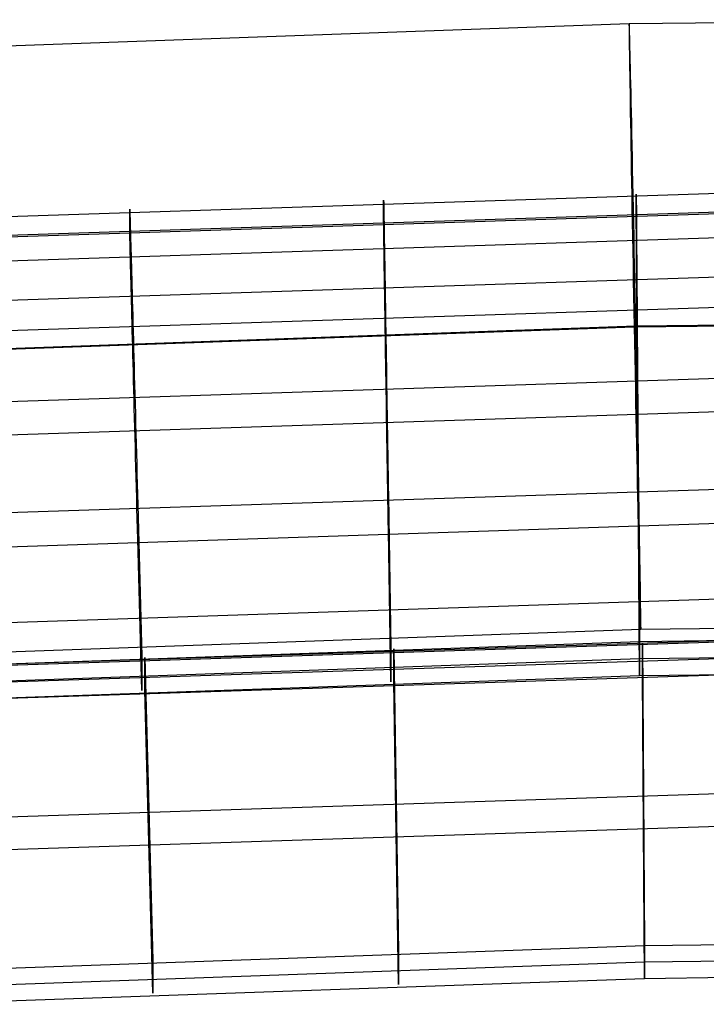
# Model space of a CAD drawing. Extents: x -1634 to -184, y -278 to 263.
# Tile 98 of 242: x -1425 to -1402, y 166 to 198. Entities that reach past the tile are written whole.
import ezdxf

# ---------------------------------------------------------------- set-up
doc = ezdxf.new("R2010")
doc.units = 0
doc.layers.add('PREDEFINITO', color=7, linetype='CONTINUOUS')

msp = doc.modelspace()

# ---------------------------------------------------------------- linework, layer by layer
at = {"layer": 'PREDEFINITO'}
for p, q in [((-1391.838, 198.086, 295.86), (-1404.946, 197.952, 295.894)), ((-1404.946, 197.952, 295.894), (-1431.127, 197.011, 295.964)), ((-1429.805, 191.45, 429.749), (-1400.542, 192.408, 429.727)), ((-1413.052, 192.122, 429.734), (-1413.051, 192.123, 430.075)), ((-1413.052, 191.444, 399.742), (-1413.052, 192.122, 429.734)), ((-1413.051, 192.123, 430.075), (-1413.051, 192.114, 430.417)), ((-1413.051, 192.114, 430.417), (-1413.051, 192.092, 430.757)), ((-1404.714, 192.329, 429.729), (-1404.714, 192.331, 430.071)), ((-1404.714, 192.331, 430.071), (-1404.714, 192.321, 430.412)), ((-1404.714, 191.652, 399.737), (-1404.714, 192.329, 429.729)), ((-1404.714, 192.321, 430.412), (-1404.713, 192.3, 430.753)), ((-1404.713, 192.3, 430.753), (-1404.713, 192.267, 431.093)), ((-1404.713, 192.267, 431.093), (-1404.713, 192.222, 431.431)), ((-1404.713, 192.222, 431.431), (-1404.712, 192.166, 431.768)), ((-1404.712, 192.166, 431.768), (-1404.712, 192.098, 432.103)), ((-1429.777, 190.832, 433.445), (-1400.54, 191.789, 433.423)), ((-1421.432, 191.834, 429.74), (-1421.431, 191.835, 430.082)), ((-1421.432, 191.156, 399.748), (-1421.432, 191.834, 429.74)), ((-1421.431, 191.835, 430.082), (-1421.431, 191.826, 430.423)), ((-1421.431, 191.826, 430.423), (-1421.43, 191.804, 430.764)), ((-1421.43, 191.804, 430.764), (-1421.429, 191.771, 431.104)), ((-1413.051, 192.092, 430.757), (-1413.05, 192.059, 431.097)), ((-1413.05, 192.059, 431.097), (-1413.049, 192.015, 431.436)), ((-1413.049, 192.015, 431.436), (-1413.048, 191.958, 431.773)), ((-1413.048, 191.958, 431.773), (-1413.047, 191.891, 432.107)), ((-1413.047, 191.891, 432.107), (-1413.046, 191.812, 432.439)), ((-1413.046, 191.812, 432.439), (-1413.044, 191.722, 432.769)), ((-1404.712, 192.098, 432.103), (-1404.711, 192.019, 432.435)), ((-1404.711, 192.019, 432.435), (-1404.71, 191.929, 432.764)), ((-1404.71, 191.929, 432.764), (-1404.71, 191.827, 433.09)), ((-1404.71, 191.827, 433.09), (-1404.709, 191.715, 433.412)), ((-1429.805, 190.773, 399.757), (-1400.542, 191.731, 399.735)), ((-1421.429, 191.771, 431.104), (-1421.428, 191.727, 431.442)), ((-1421.428, 191.727, 431.442), (-1421.426, 191.671, 431.779)), ((-1421.426, 191.671, 431.779), (-1421.424, 191.603, 432.114)), ((-1421.424, 191.603, 432.114), (-1421.422, 191.524, 432.446)), ((-1421.422, 191.524, 432.446), (-1421.419, 191.434, 432.775)), ((-1413.044, 191.722, 432.769), (-1413.043, 191.62, 433.095)), ((-1413.043, 191.62, 433.095), (-1413.041, 191.508, 433.417)), ((-1413.041, 191.508, 433.417), (-1413.039, 191.384, 433.735)), ((-1404.714, 191.638, 399.396), (-1404.714, 191.652, 399.737)), ((-1404.714, 191.613, 399.055), (-1404.714, 191.638, 399.396)), ((-1404.713, 191.576, 398.716), (-1404.714, 191.613, 399.055)), ((-1404.713, 191.528, 398.378), (-1404.713, 191.576, 398.716)), ((-1404.713, 191.468, 398.041), (-1404.713, 191.528, 398.378)), ((-1404.712, 191.397, 397.708), (-1404.713, 191.468, 398.041)), ((-1404.709, 191.715, 433.412), (-1404.708, 191.591, 433.731)), ((-1404.708, 191.591, 433.731), (-1404.707, 191.457, 434.045)), ((-1421.431, 191.143, 399.407), (-1421.432, 191.156, 399.748)), ((-1421.431, 191.118, 399.066), (-1421.431, 191.143, 399.407)), ((-1421.419, 191.434, 432.775), (-1421.416, 191.332, 433.101)), ((-1421.416, 191.332, 433.101), (-1421.413, 191.22, 433.424)), ((-1421.413, 191.22, 433.424), (-1421.41, 191.096, 433.742)), ((-1413.051, 191.431, 399.4), (-1413.052, 191.444, 399.742)), ((-1413.051, 191.406, 399.06), (-1413.051, 191.431, 399.4)), ((-1413.051, 191.369, 398.72), (-1413.051, 191.406, 399.06)), ((-1413.05, 191.321, 398.382), (-1413.051, 191.369, 398.72)), ((-1413.049, 191.261, 398.046), (-1413.05, 191.321, 398.382)), ((-1413.048, 191.189, 397.712), (-1413.049, 191.261, 398.046)), ((-1413.047, 191.107, 397.381), (-1413.048, 191.189, 397.712)), ((-1413.039, 191.384, 433.735), (-1413.036, 191.25, 434.049)), ((-1413.036, 191.25, 434.049), (-1413.034, 191.105, 434.358)), ((-1404.712, 191.314, 397.376), (-1404.712, 191.397, 397.708)), ((-1404.711, 191.22, 397.048), (-1404.712, 191.314, 397.376)), ((-1404.71, 191.115, 396.723), (-1404.711, 191.22, 397.048)), ((-1404.707, 191.457, 434.045), (-1404.706, 191.312, 434.354)), ((-1404.706, 191.312, 434.354), (-1404.705, 191.157, 434.658)), ((-1404.705, 191.157, 434.658), (-1404.704, 190.991, 434.956)), ((-1429.777, 189.988, 396.092), (-1400.54, 190.946, 396.071)), ((-1421.43, 191.081, 398.727), (-1421.431, 191.118, 399.066)), ((-1421.429, 191.033, 398.389), (-1421.43, 191.081, 398.727)), ((-1421.428, 190.973, 398.053), (-1421.429, 191.033, 398.389)), ((-1421.426, 190.901, 397.719), (-1421.428, 190.973, 398.053)), ((-1421.424, 190.819, 397.387), (-1421.426, 190.901, 397.719)), ((-1421.422, 190.725, 397.059), (-1421.424, 190.819, 397.387)), ((-1421.41, 191.096, 433.742), (-1421.406, 190.962, 434.056)), ((-1421.406, 190.962, 434.056), (-1421.402, 190.817, 434.365)), ((-1421.402, 190.817, 434.365), (-1421.398, 190.662, 434.669)), ((-1413.046, 191.013, 397.053), (-1413.047, 191.107, 397.381)), ((-1413.044, 190.908, 396.728), (-1413.046, 191.013, 397.053)), ((-1413.043, 190.792, 396.407), (-1413.044, 190.908, 396.728)), ((-1413.034, 191.105, 434.358), (-1413.031, 190.95, 434.663)), ((-1413.031, 190.95, 434.663), (-1413.029, 190.784, 434.961)), ((-1404.71, 190.999, 396.402), (-1404.71, 191.115, 396.723)), ((-1404.709, 190.872, 396.085), (-1404.71, 190.999, 396.402)), ((-1404.708, 190.734, 395.773), (-1404.709, 190.872, 396.085)), ((-1404.704, 190.991, 434.956), (-1404.702, 190.815, 435.249)), ((-1404.702, 190.815, 435.249), (-1404.701, 190.63, 435.536)), ((-1421.419, 190.62, 396.734), (-1421.422, 190.725, 397.059)), ((-1421.416, 190.504, 396.413), (-1421.419, 190.62, 396.734)), ((-1421.413, 190.377, 396.096), (-1421.416, 190.504, 396.413)), ((-1421.398, 190.662, 434.669), (-1421.393, 190.496, 434.968)), ((-1421.393, 190.496, 434.968), (-1421.388, 190.321, 435.26)), ((-1413.041, 190.665, 396.09), (-1413.043, 190.792, 396.407)), ((-1413.039, 190.527, 395.777), (-1413.041, 190.665, 396.09)), ((-1413.036, 190.379, 395.47), (-1413.039, 190.527, 395.777)), ((-1413.029, 190.784, 434.961), (-1413.026, 190.608, 435.254)), ((-1413.026, 190.608, 435.254), (-1413.023, 190.422, 435.54)), ((-1404.707, 190.586, 395.465), (-1404.708, 190.734, 395.773)), ((-1404.706, 190.427, 395.163), (-1404.707, 190.586, 395.465)), ((-1404.701, 190.63, 435.536), (-1404.7, 190.434, 435.816)), ((-1421.41, 190.239, 395.784), (-1421.413, 190.377, 396.096)), ((-1421.406, 190.091, 395.476), (-1421.41, 190.239, 395.784)), ((-1421.388, 190.321, 435.26), (-1421.383, 190.135, 435.547)), ((-1413.034, 190.22, 395.167), (-1413.036, 190.379, 395.47)), ((-1413.031, 190.051, 394.871), (-1413.034, 190.22, 395.167)), ((-1413.023, 190.422, 435.54), (-1413.02, 190.227, 435.82)), ((-1413.02, 190.227, 435.82), (-1413.016, 190.022, 436.094)), ((-1404.705, 190.258, 394.866), (-1404.706, 190.427, 395.163)), ((-1404.704, 190.079, 394.575), (-1404.705, 190.258, 394.866)), ((-1404.7, 190.434, 435.816), (-1404.698, 190.23, 436.089)), ((-1404.698, 190.23, 436.089), (-1404.697, 190.016, 436.355)), ((-1421.402, 189.932, 395.174), (-1421.406, 190.091, 395.476)), ((-1421.398, 189.763, 394.877), (-1421.402, 189.932, 395.174)), ((-1421.383, 190.135, 435.547), (-1421.378, 189.94, 435.827)), ((-1421.378, 189.94, 435.827), (-1421.372, 189.735, 436.1)), ((-1413.029, 189.872, 394.58), (-1413.031, 190.051, 394.871)), ((-1413.026, 189.683, 394.296), (-1413.029, 189.872, 394.58)), ((-1413.016, 190.022, 436.094), (-1413.013, 189.808, 436.36)), ((-1404.702, 189.89, 394.291), (-1404.704, 190.079, 394.575)), ((-1404.701, 189.692, 394.013), (-1404.702, 189.89, 394.291)), ((-1404.697, 190.016, 436.355), (-1404.695, 189.793, 436.614)), ((-1429.691, 188.684, 436.884), (-1400.533, 189.64, 436.863)), ((-1421.393, 189.584, 394.586), (-1421.398, 189.763, 394.877)), ((-1421.388, 189.396, 394.302), (-1421.393, 189.584, 394.586)), ((-1421.372, 189.735, 436.1), (-1421.366, 189.521, 436.366)), ((-1421.366, 189.521, 436.366), (-1421.36, 189.298, 436.625)), ((-1413.023, 189.485, 394.018), (-1413.026, 189.683, 394.296)), ((-1413.013, 189.808, 436.36), (-1413.009, 189.585, 436.618)), ((-1413.009, 189.585, 436.618), (-1413.006, 189.354, 436.869)), ((-1404.7, 189.484, 393.742), (-1404.701, 189.692, 394.013)), ((-1404.695, 189.793, 436.614), (-1404.693, 189.561, 436.864)), ((-1404.693, 189.561, 436.864), (-1404.692, 189.321, 437.107)), ((-1421.383, 189.197, 394.024), (-1421.388, 189.396, 394.302)), ((-1421.378, 188.99, 393.753), (-1421.383, 189.197, 394.024)), ((-1421.36, 189.298, 436.625), (-1421.354, 189.066, 436.876)), ((-1413.02, 189.277, 393.747), (-1413.023, 189.485, 394.018)), ((-1413.016, 189.06, 393.483), (-1413.02, 189.277, 393.747)), ((-1413.006, 189.354, 436.869), (-1413.002, 189.114, 437.112)), ((-1404.698, 189.267, 393.478), (-1404.7, 189.484, 393.742)), ((-1404.697, 189.042, 393.222), (-1404.698, 189.267, 393.478)), ((-1404.692, 189.321, 437.107), (-1404.69, 189.073, 437.342)), ((-1421.372, 188.773, 393.49), (-1421.378, 188.99, 393.753)), ((-1421.354, 189.066, 436.876), (-1421.348, 188.826, 437.118)), ((-1413.013, 188.834, 393.227), (-1413.016, 189.06, 393.483)), ((-1413.002, 189.114, 437.112), (-1412.998, 188.866, 437.346)), ((-1412.998, 188.866, 437.346), (-1412.994, 188.609, 437.572)), ((-1404.695, 188.807, 392.974), (-1404.697, 189.042, 393.222)), ((-1404.69, 189.073, 437.342), (-1404.688, 188.816, 437.567)), ((-1429.691, 187.688, 392.753), (-1400.533, 188.644, 392.732)), ((-1421.366, 188.547, 393.233), (-1421.372, 188.773, 393.49)), ((-1421.36, 188.313, 392.985), (-1421.366, 188.547, 393.233)), ((-1421.348, 188.826, 437.118), (-1421.341, 188.578, 437.353)), ((-1421.341, 188.578, 437.353), (-1421.334, 188.322, 437.579)), ((-1413.009, 188.6, 392.979), (-1413.013, 188.834, 393.227)), ((-1413.006, 188.357, 392.739), (-1413.009, 188.6, 392.979)), ((-1412.994, 188.609, 437.572), (-1412.99, 188.346, 437.789)), ((-1404.693, 188.564, 392.734), (-1404.695, 188.807, 392.974)), ((-1404.692, 188.314, 392.502), (-1404.693, 188.564, 392.734)), ((-1404.688, 188.816, 437.567), (-1404.686, 188.553, 437.784)), ((-1404.686, 188.553, 437.784), (-1404.684, 188.282, 437.992)), ((-1421.354, 188.07, 392.745), (-1421.36, 188.313, 392.985)), ((-1421.334, 188.322, 437.579), (-1421.327, 188.059, 437.796)), ((-1413.002, 188.107, 392.507), (-1413.006, 188.357, 392.739)), ((-1412.99, 188.346, 437.789), (-1412.985, 188.075, 437.997)), ((-1404.69, 188.055, 392.279), (-1404.692, 188.314, 392.502)), ((-1404.684, 188.282, 437.992), (-1404.682, 188.004, 438.191)), ((-1404.781, 187.94, 285.907), (-1430.635, 187.011, 285.976)), ((-1404.728, 187.967, 305.907), (-1430.582, 187.038, 305.976)), ((-1421.348, 187.819, 392.513), (-1421.354, 188.07, 392.745)), ((-1421.327, 188.059, 437.796), (-1421.32, 187.788, 438.003)), ((-1412.998, 187.848, 392.284), (-1413.002, 188.107, 392.507)), ((-1412.985, 188.075, 437.997), (-1412.981, 187.797, 438.195)), ((-1391.852, 188.072, 285.873), (-1404.781, 187.94, 285.907)), ((-1391.8, 188.099, 305.873), (-1404.728, 187.967, 305.907)), ((-1404.688, 187.789, 392.065), (-1404.69, 188.055, 392.279)), ((-1404.682, 188.004, 438.191), (-1404.68, 187.72, 438.379)), ((-1421.341, 187.561, 392.29), (-1421.348, 187.819, 392.513)), ((-1421.334, 187.295, 392.076), (-1421.341, 187.561, 392.29)), ((-1421.32, 187.788, 438.003), (-1421.312, 187.51, 438.202)), ((-1412.994, 187.582, 392.07), (-1412.998, 187.848, 392.284)), ((-1412.99, 187.309, 391.865), (-1412.994, 187.582, 392.07)), ((-1412.981, 187.797, 438.195), (-1412.976, 187.513, 438.384)), ((-1404.686, 187.516, 391.86), (-1404.688, 187.789, 392.065)), ((-1404.68, 187.72, 438.379), (-1404.678, 187.429, 438.559)), ((-1421.327, 187.022, 391.871), (-1421.334, 187.295, 392.076)), ((-1421.312, 187.51, 438.202), (-1421.305, 187.226, 438.391)), ((-1412.985, 187.029, 391.67), (-1412.99, 187.309, 391.865)), ((-1412.976, 187.513, 438.384), (-1412.972, 187.222, 438.563)), ((-1404.684, 187.236, 391.665), (-1404.686, 187.516, 391.86)), ((-1404.682, 186.949, 391.479), (-1404.684, 187.236, 391.665)), ((-1404.678, 187.429, 438.559), (-1404.676, 187.132, 438.728)), ((-1421.32, 186.742, 391.676), (-1421.327, 187.022, 391.871)), ((-1421.305, 187.226, 438.391), (-1421.297, 186.935, 438.57)), ((-1421.297, 186.935, 438.57), (-1421.289, 186.639, 438.739)), ((-1412.981, 186.742, 391.484), (-1412.985, 187.029, 391.67)), ((-1412.972, 187.222, 438.563), (-1412.967, 186.925, 438.732)), ((-1412.967, 186.925, 438.732), (-1412.962, 186.623, 438.891)), ((-1404.68, 186.657, 391.303), (-1404.682, 186.949, 391.479)), ((-1404.676, 187.132, 438.728), (-1404.674, 186.83, 438.886)), ((-1421.312, 186.455, 391.49), (-1421.32, 186.742, 391.676)), ((-1421.289, 186.639, 438.739), (-1421.281, 186.336, 438.897)), ((-1412.976, 186.45, 391.308), (-1412.981, 186.742, 391.484)), ((-1412.962, 186.623, 438.891), (-1412.957, 186.316, 439.039)), ((-1404.678, 186.358, 391.138), (-1404.68, 186.657, 391.303)), ((-1404.674, 186.83, 438.886), (-1404.672, 186.522, 439.035)), ((-1429.559, 185.348, 439.187), (-1400.521, 186.301, 439.166)), ((-1421.305, 186.163, 391.315), (-1421.312, 186.455, 391.49)), ((-1421.281, 186.336, 438.897), (-1421.273, 186.029, 439.046)), ((-1412.972, 186.151, 391.142), (-1412.976, 186.45, 391.308)), ((-1412.957, 186.316, 439.039), (-1412.952, 186.003, 439.177)), ((-1404.676, 186.054, 390.982), (-1404.678, 186.358, 391.138)), ((-1404.672, 186.522, 439.035), (-1404.67, 186.21, 439.172)), ((-1421.297, 185.864, 391.149), (-1421.305, 186.163, 391.315)), ((-1421.273, 186.029, 439.046), (-1421.264, 185.717, 439.184)), ((-1412.967, 185.847, 390.987), (-1412.972, 186.151, 391.142)), ((-1412.952, 186.003, 439.177), (-1412.947, 185.686, 439.304)), ((-1404.674, 185.745, 390.837), (-1404.676, 186.054, 390.982)), ((-1404.67, 186.21, 439.172), (-1404.668, 185.893, 439.299)), ((-1421.289, 185.56, 390.993), (-1421.297, 185.864, 391.149)), ((-1421.264, 185.717, 439.184), (-1421.256, 185.4, 439.311)), ((-1412.962, 185.538, 390.842), (-1412.967, 185.847, 390.987)), ((-1412.947, 185.686, 439.304), (-1412.942, 185.365, 439.42)), ((-1404.672, 185.431, 390.703), (-1404.674, 185.745, 390.837)), ((-1404.668, 185.893, 439.299), (-1404.665, 185.572, 439.416)), ((-1421.281, 185.251, 390.848), (-1421.289, 185.56, 390.993)), ((-1421.256, 185.4, 439.311), (-1421.247, 185.079, 439.427)), ((-1412.957, 185.224, 390.708), (-1412.962, 185.538, 390.842)), ((-1412.942, 185.365, 439.42), (-1412.937, 185.04, 439.525)), ((-1404.67, 185.113, 390.579), (-1404.672, 185.431, 390.703)), ((-1404.665, 185.572, 439.416), (-1404.663, 185.247, 439.521)), ((-1429.559, 184.251, 390.604), (-1400.521, 185.204, 390.582)), ((-1421.273, 184.938, 390.714), (-1421.281, 185.251, 390.848)), ((-1421.247, 185.079, 439.427), (-1421.239, 184.754, 439.532)), ((-1412.952, 184.906, 390.584), (-1412.957, 185.224, 390.708)), ((-1412.937, 185.04, 439.525), (-1412.932, 184.712, 439.619)), ((-1404.668, 184.79, 390.467), (-1404.67, 185.113, 390.579)), ((-1404.663, 185.247, 439.521), (-1404.661, 184.919, 439.615)), ((-1421.264, 184.619, 390.591), (-1421.273, 184.938, 390.714)), ((-1421.239, 184.754, 439.532), (-1421.23, 184.426, 439.626)), ((-1412.947, 184.584, 390.472), (-1412.952, 184.906, 390.584)), ((-1412.932, 184.712, 439.619), (-1412.927, 184.381, 439.702)), ((-1404.665, 184.464, 390.365), (-1404.668, 184.79, 390.467)), ((-1404.661, 184.919, 439.615), (-1404.658, 184.588, 439.697)), ((-1421.256, 184.297, 390.478), (-1421.264, 184.619, 390.591)), ((-1421.23, 184.426, 439.626), (-1421.221, 184.095, 439.708)), ((-1412.942, 184.258, 390.37), (-1412.947, 184.584, 390.472)), ((-1412.927, 184.381, 439.702), (-1412.921, 184.047, 439.773)), ((-1404.663, 184.135, 390.275), (-1404.665, 184.464, 390.365)), ((-1404.658, 184.588, 439.697), (-1404.656, 184.254, 439.769)), ((-1421.247, 183.971, 390.376), (-1421.256, 184.297, 390.478)), ((-1421.221, 184.095, 439.708), (-1421.212, 183.761, 439.78)), ((-1412.937, 183.928, 390.28), (-1412.942, 184.258, 390.37)), ((-1412.921, 184.047, 439.773), (-1412.916, 183.711, 439.833)), ((-1404.661, 183.803, 390.196), (-1404.663, 184.135, 390.275)), ((-1404.656, 184.254, 439.769), (-1404.654, 183.917, 439.828)), ((-1421.239, 183.642, 390.286), (-1421.247, 183.971, 390.376)), ((-1421.212, 183.761, 439.78), (-1421.203, 183.425, 439.84)), ((-1412.932, 183.596, 390.201), (-1412.937, 183.928, 390.28)), ((-1412.916, 183.711, 439.833), (-1412.911, 183.373, 439.881)), ((-1404.658, 183.468, 390.128), (-1404.661, 183.803, 390.196)), ((-1404.654, 183.917, 439.828), (-1404.651, 183.58, 439.877)), ((-1421.23, 183.31, 390.207), (-1421.239, 183.642, 390.286)), ((-1421.203, 183.425, 439.84), (-1421.194, 183.087, 439.888)), ((-1412.927, 183.262, 390.133), (-1412.932, 183.596, 390.201)), ((-1412.911, 183.373, 439.881), (-1412.906, 183.034, 439.918)), ((-1404.656, 183.131, 390.072), (-1404.658, 183.468, 390.128)), ((-1404.651, 183.58, 439.877), (-1404.649, 183.24, 439.914)), ((-1421.221, 182.975, 390.139), (-1421.23, 183.31, 390.207)), ((-1421.194, 183.087, 439.888), (-1421.185, 182.748, 439.925)), ((-1412.921, 182.925, 390.077), (-1412.927, 183.262, 390.133)), ((-1412.906, 183.034, 439.918), (-1412.9, 182.693, 439.943)), ((-1404.654, 182.793, 390.028), (-1404.656, 183.131, 390.072)), ((-1404.649, 183.24, 439.914), (-1404.647, 182.9, 439.939)), ((-1421.212, 182.639, 390.083), (-1421.221, 182.975, 390.139)), ((-1421.185, 182.748, 439.925), (-1421.176, 182.407, 439.95)), ((-1412.916, 182.586, 390.032), (-1412.921, 182.925, 390.077)), ((-1412.9, 182.693, 439.943), (-1412.895, 182.352, 439.957)), ((-1404.651, 182.453, 389.994), (-1404.654, 182.793, 390.028)), ((-1404.647, 182.9, 439.939), (-1404.644, 182.558, 439.952)), ((-1429.415, 181.687, 439.972), (-1400.509, 182.637, 439.951)), ((-1421.203, 182.3, 390.039), (-1421.212, 182.639, 390.083)), ((-1421.176, 182.407, 439.95), (-1421.167, 182.066, 439.963)), ((-1412.911, 182.247, 389.999), (-1412.916, 182.586, 390.032)), ((-1404.649, 182.112, 389.973), (-1404.651, 182.453, 389.994)), ((-1404.644, 182.558, 439.952), (-1404.61, 177.56, 440.065)), ((-1421.194, 181.961, 390.006), (-1421.203, 182.3, 390.039)), ((-1421.167, 182.066, 439.963), (-1421.035, 177.07, 440.076)), ((-1412.906, 181.906, 389.978), (-1412.911, 182.247, 389.999)), ((-1412.895, 182.352, 439.957), (-1412.816, 177.354, 440.07)), ((-1404.647, 181.771, 389.963), (-1404.649, 182.112, 389.973)), ((-1421.185, 181.62, 389.984), (-1421.194, 181.961, 390.006)), ((-1412.9, 181.565, 389.968), (-1412.906, 181.906, 389.978)), ((-1404.644, 181.43, 389.965), (-1404.647, 181.771, 389.963)), ((-1429.415, 180.558, 389.985), (-1400.509, 181.509, 389.963)), ((-1421.176, 181.279, 389.974), (-1421.185, 181.62, 389.984)), ((-1412.895, 181.223, 389.97), (-1412.9, 181.565, 389.968)), ((-1404.61, 176.432, 390.078), (-1404.644, 181.43, 389.965)), ((-1421.167, 180.938, 389.976), (-1421.176, 181.279, 389.974)), ((-1412.816, 176.226, 390.083), (-1412.895, 181.223, 389.97)), ((-1421.035, 175.942, 390.089), (-1421.167, 180.938, 389.976)), ((-1429.318, 178.061, 390.041), (-1400.501, 179.01, 390.02)), ((-1404.563, 177.955, 295.92), (-1430.09, 177.038, 295.988)), ((-1404.61, 177.56, 440.065), (-1379.738, 177.881, 440.058)), ((-1391.815, 178.086, 295.887), (-1404.563, 177.955, 295.92)), ((-1429.22, 176.692, 440.085), (-1404.61, 177.56, 440.065)), ((-1429.123, 176.653, 438.085), (-1400.395, 177.596, 438.064)), ((-1429.054, 176.7, 440.084), (-1400.372, 177.641, 440.063)), ((-1404.61, 177.56, 440.065), (-1404.61, 176.432, 390.078)), ((-1404.512, 176.433, 390.078), (-1404.512, 177.517, 438.066)), ((-1404.512, 177.517, 438.066), (-1404.443, 167.521, 438.291)), ((-1412.816, 177.354, 440.07), (-1412.816, 176.226, 390.083)), ((-1412.719, 176.228, 390.083), (-1412.719, 177.312, 438.07)), ((-1412.719, 177.312, 438.07), (-1412.562, 167.317, 438.296)), ((-1404.61, 176.996, 415.072), (-1379.738, 177.317, 415.064)), ((-1429.22, 176.128, 415.091), (-1404.61, 176.996, 415.072)), ((-1429.123, 176.11, 414.091), (-1400.395, 177.054, 414.07)), ((-1421.035, 177.07, 440.076), (-1421.035, 175.942, 390.089)), ((-1420.938, 175.944, 390.089), (-1420.938, 177.029, 438.077)), ((-1420.938, 177.029, 438.077), (-1420.674, 167.035, 438.302)), ((-1429.123, 175.568, 390.097), (-1400.395, 176.511, 390.076)), ((-1404.61, 176.432, 390.078), (-1379.738, 176.753, 390.071)), ((-1429.22, 175.565, 390.098), (-1404.61, 176.432, 390.078)), ((-1412.562, 166.233, 390.308), (-1412.719, 176.228, 390.083)), ((-1404.443, 166.437, 390.304), (-1404.512, 176.433, 390.078)), ((-1420.674, 165.952, 390.315), (-1420.938, 175.944, 390.089)), ((-1428.928, 171.658, 438.198), (-1400.378, 172.598, 438.177)), ((-1428.928, 170.574, 390.21), (-1400.378, 171.513, 390.189)), ((-1404.443, 167.521, 438.291), (-1379.738, 167.84, 438.284)), ((-1428.733, 166.663, 438.311), (-1404.443, 167.521, 438.291)), ((-1404.443, 167.521, 438.291), (-1404.443, 166.437, 390.304)), ((-1412.562, 167.317, 438.296), (-1412.562, 166.233, 390.308)), ((-1404.443, 166.979, 414.298), (-1379.738, 167.298, 414.29)), ((-1428.733, 166.122, 414.317), (-1404.443, 166.979, 414.298)), ((-1420.674, 167.035, 438.302), (-1420.674, 165.952, 390.315)), ((-1428.733, 165.58, 390.323), (-1404.443, 166.437, 390.304)), ((-1404.443, 166.437, 390.304), (-1379.738, 166.756, 390.296))]:
    msp.add_line(p, q, dxfattribs=at)
at = {"layer": 'PREDEFINITO', "extrusion": (0.999813, 0.019146, -0.002642)}
msp.add_circle((214.815, 292.205, -1401.676), 10, dxfattribs=at)

doc.saveas('drawing.dxf')
